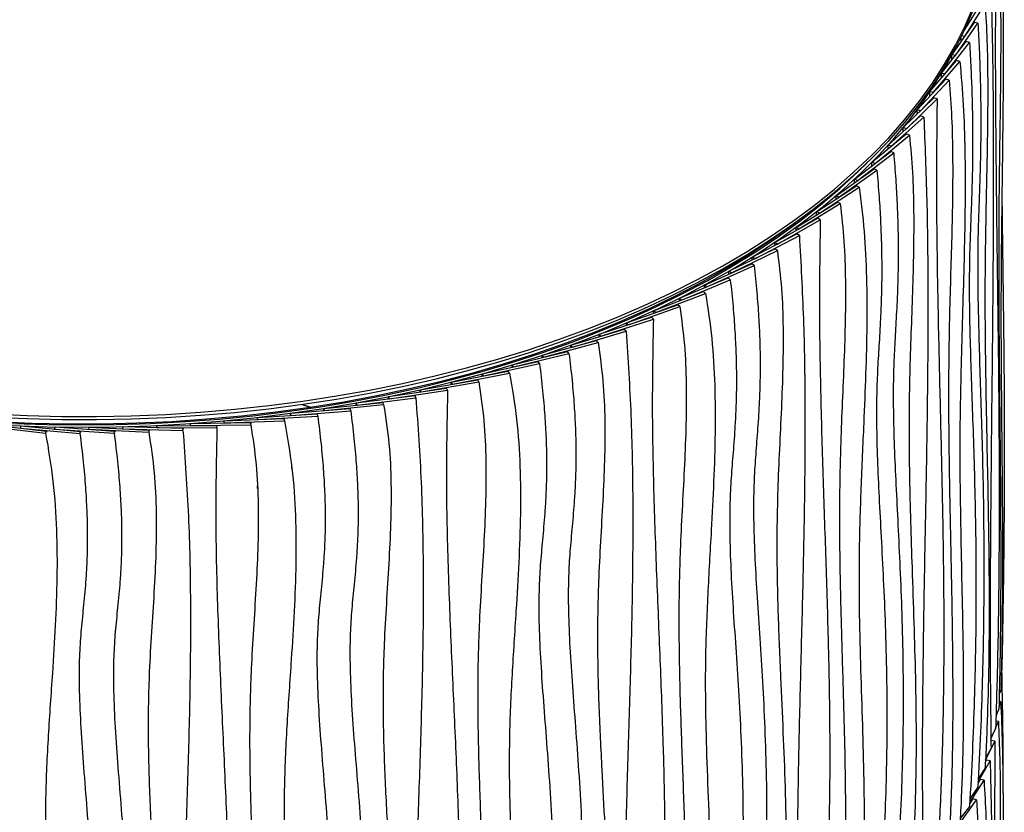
# Model space of a CAD drawing. Header units: millimetres. Extents: x 5 to 415, y 5 to 292.
# Tile 78 of 79: x 318 to 351, y 227 to 254. Entities that reach past the tile are written whole.
import ezdxf

# ---------------------------------------------------------------- set-up
doc = ezdxf.new("R2010")
doc.units = ezdxf.units.MM

msp = doc.modelspace()

# ---------------------------------------------------------------- linework, layer by layer
at = {"color": 7, "linetype": 'Continuous', "lineweight": 25}
for p, q in [((349.353, 253.339), (349.924, 254.248)), ((349.36, 253.138), (350.041, 254.224)), ((349.507, 253.584), (349.507, 253.68)), ((348.949, 252.551), (349.686, 253.6)), ((349.05, 252.503), (349.802, 253.572)), ((349.802, 253.572), (349.686, 253.6)), ((348.588, 251.91), (349.409, 252.963)), ((349.242, 252.968), (349.242, 253.109)), ((349.36, 253.138), (349.266, 253.158)), ((349.36, 253.135), (349.36, 253.138)), ((349.523, 252.934), (349.409, 252.963)), ((348.702, 251.881), (349.523, 252.934)), ((348.202, 251.299), (349.091, 252.333)), ((348.314, 251.267), (349.203, 252.301)), ((348.934, 252.354), (348.934, 252.524)), ((349.05, 252.503), (348.937, 252.529)), ((349.203, 252.301), (349.091, 252.333)), ((347.777, 250.696), (348.732, 251.711)), ((347.887, 250.662), (348.842, 251.676)), ((348.702, 251.881), (348.588, 251.91)), ((348.588, 251.748), (348.588, 251.91)), ((348.842, 251.676), (348.732, 251.711)), ((347.314, 250.103), (348.333, 251.096)), ((347.421, 250.066), (348.441, 251.059)), ((348.314, 251.267), (348.202, 251.299)), ((348.202, 251.148), (348.202, 251.299)), ((348.441, 251.059), (348.333, 251.096)), ((347.887, 250.662), (347.777, 250.696)), ((347.777, 250.555), (347.777, 250.696)), ((346.812, 249.52), (347.895, 250.491)), ((346.917, 249.481), (348, 250.452)), ((348, 250.452), (347.895, 250.491)), ((347.421, 250.066), (347.314, 250.103)), ((347.314, 249.97), (347.314, 250.103)), ((346.273, 248.949), (347.418, 249.895)), ((346.376, 248.907), (347.521, 249.854)), ((347.521, 249.854), (347.418, 249.895)), ((346.917, 249.481), (346.812, 249.52)), ((346.812, 249.394), (346.812, 249.52)), ((345.691, 248.383), (346.898, 249.304)), ((345.791, 248.34), (346.998, 249.261)), ((346.998, 249.261), (346.898, 249.304)), ((345.08, 247.837), (346.345, 248.731)), ((346.376, 248.907), (346.273, 248.949)), ((346.273, 248.827), (346.273, 248.949)), ((346.441, 248.685), (346.345, 248.731)), ((346.376, 248.906), (346.376, 248.907)), ((345.177, 247.791), (346.441, 248.685)), ((345.791, 248.34), (345.691, 248.383)), ((345.691, 248.269), (345.691, 248.383)), ((344.433, 247.304), (345.755, 248.17)), ((344.527, 247.256), (345.849, 248.122)), ((345.849, 248.122), (345.755, 248.17)), ((345.177, 247.791), (345.08, 247.837)), ((345.08, 247.728), (345.08, 247.837)), ((343.752, 246.785), (345.129, 247.622)), ((343.843, 246.735), (345.22, 247.573)), ((345.22, 247.573), (345.129, 247.622)), ((343.039, 246.281), (344.469, 247.088)), ((344.527, 247.256), (344.433, 247.304)), ((344.433, 247.199), (344.433, 247.304)), ((344.556, 247.037), (344.469, 247.088)), ((343.126, 246.23), (344.556, 247.037)), ((343.843, 246.735), (343.752, 246.785)), ((343.752, 246.684), (343.752, 246.785)), ((342.293, 245.793), (343.774, 246.569)), ((342.377, 245.74), (343.858, 246.516)), ((343.858, 246.516), (343.774, 246.569)), ((343.126, 246.23), (343.039, 246.281)), ((343.039, 246.184), (343.039, 246.281)), ((341.516, 245.322), (343.046, 246.065)), ((341.596, 245.267), (343.127, 246.01)), ((342.377, 245.74), (342.293, 245.793)), ((342.293, 245.699), (342.293, 245.793)), ((343.127, 246.01), (343.046, 246.065)), ((340.701, 244.863), (342.279, 245.572)), ((340.777, 244.806), (342.356, 245.515)), ((342.356, 245.515), (342.279, 245.572)), ((339.865, 244.426), (341.487, 245.101)), ((341.56, 245.042), (341.487, 245.101)), ((341.596, 245.267), (341.516, 245.322)), ((341.516, 245.229), (341.516, 245.322)), ((341.596, 245.265), (341.596, 245.267)), ((339.938, 244.368), (341.56, 245.042)), ((340.777, 244.806), (340.701, 244.863)), ((340.701, 244.774), (340.701, 244.863)), ((339.001, 244.008), (340.666, 244.647)), ((339.07, 243.948), (340.735, 244.587)), ((340.735, 244.587), (340.666, 244.647)), ((338.111, 243.608), (339.816, 244.212)), ((338.176, 243.547), (339.882, 244.15)), ((339.882, 244.15), (339.816, 244.212)), ((339.938, 244.368), (339.865, 244.426)), ((339.865, 244.339), (339.865, 244.426)), ((337.196, 243.229), (338.939, 243.795)), ((339, 243.732), (338.939, 243.795)), ((339.07, 243.948), (339.001, 244.008)), ((339.001, 243.923), (339.001, 244.008)), ((337.257, 243.166), (339, 243.732)), ((338.176, 243.547), (338.111, 243.608)), ((338.111, 243.526), (338.111, 243.608)), ((336.257, 242.869), (338.035, 243.397)), ((336.314, 242.804), (338.092, 243.332)), ((337.257, 243.166), (337.196, 243.229)), ((337.196, 243.147), (337.196, 243.229)), ((338.092, 243.332), (338.035, 243.397)), ((335.295, 242.529), (337.106, 243.019)), ((335.348, 242.464), (337.159, 242.953)), ((336.314, 242.804), (336.257, 242.869)), ((336.257, 242.789), (336.257, 242.869)), ((337.159, 242.953), (337.106, 243.019)), ((334.301, 242.208), (336.144, 242.657)), ((334.35, 242.141), (336.192, 242.59)), ((335.348, 242.464), (335.295, 242.529)), ((335.295, 242.45), (335.295, 242.529)), ((336.192, 242.59), (336.144, 242.657)), ((333.298, 241.911), (335.168, 242.32)), ((333.342, 241.843), (335.212, 242.253)), ((334.35, 242.141), (334.301, 242.208)), ((334.301, 242.13), (334.301, 242.208)), ((335.212, 242.253), (335.168, 242.32)), ((335.348, 242.463), (335.348, 242.464)), ((332.276, 241.636), (334.172, 242.005)), ((332.316, 241.567), (334.212, 241.936)), ((333.342, 241.843), (333.298, 241.911)), ((333.298, 241.835), (333.298, 241.911)), ((334.212, 241.936), (334.172, 242.005)), ((331.238, 241.383), (333.155, 241.711)), ((331.273, 241.314), (333.191, 241.642)), ((332.316, 241.567), (332.276, 241.636)), ((332.276, 241.561), (332.276, 241.636)), ((333.191, 241.642), (333.155, 241.711)), ((329.115, 240.946), (331.069, 241.19)), ((330.183, 241.153), (332.121, 241.439)), ((330.214, 241.083), (332.152, 241.369)), ((331.096, 241.119), (331.069, 241.19)), ((331.273, 241.314), (331.238, 241.383)), ((331.238, 241.309), (331.238, 241.383)), ((332.152, 241.369), (332.121, 241.439)), ((327.3, 240.897), (327.579, 240.803)), ((327.579, 240.803), (327.3, 240.897)), ((328.034, 240.761), (330.003, 240.963)), ((328.055, 240.69), (330.025, 240.892)), ((329.141, 240.875), (329.115, 240.946)), ((329.115, 240.872), (329.115, 240.946)), ((329.141, 240.875), (331.096, 241.119)), ((330.025, 240.892), (330.003, 240.963)), ((330.214, 241.083), (330.183, 241.153)), ((330.183, 241.079), (330.183, 241.153)), ((325.828, 240.462), (327.818, 240.579)), ((325.84, 240.391), (327.83, 240.507)), ((326.93, 240.599), (328.911, 240.758)), ((326.947, 240.528), (326.93, 240.599)), ((326.93, 240.527), (326.93, 240.599)), ((326.947, 240.528), (328.928, 240.686)), ((327.579, 240.803), (327.579, 240.766)), ((327.579, 240.803), (327.579, 240.766)), ((327.83, 240.507), (327.818, 240.579)), ((328.055, 240.69), (328.034, 240.761)), ((328.034, 240.688), (328.034, 240.761)), ((328.055, 240.689), (328.055, 240.69)), ((328.928, 240.686), (328.911, 240.758)), ((316.839, 240.236), (318.8, 240.009)), ((317.942, 240.108), (317.962, 240.179)), ((317.962, 240.179), (319.937, 239.994)), ((322.478, 240.124), (322.479, 240.196)), ((322.479, 240.196), (324.479, 240.183)), ((323.601, 240.26), (325.6, 240.291)), ((323.604, 240.188), (323.601, 240.26)), ((323.601, 240.188), (323.601, 240.26)), ((323.604, 240.188), (325.603, 240.218)), ((324.478, 240.111), (324.479, 240.183)), ((324.718, 240.349), (326.714, 240.423)), ((324.725, 240.277), (324.718, 240.349)), ((324.718, 240.277), (324.718, 240.349)), ((324.725, 240.277), (326.721, 240.351)), ((325.603, 240.218), (325.6, 240.291)), ((325.6, 240.291), (325.605, 240.255)), ((325.84, 240.391), (325.828, 240.462)), ((325.828, 240.39), (325.828, 240.462)), ((326.721, 240.351), (326.714, 240.423)), ((326.714, 240.423), (326.718, 240.394)), ((316.815, 240.166), (318.776, 239.938)), ((317.942, 240.108), (319.917, 239.923)), ((318.776, 239.938), (318.8, 240.009)), ((318.8, 240.009), (318.806, 239.969)), ((319.073, 240.075), (319.088, 240.147)), ((319.073, 240.075), (321.058, 239.933)), ((319.088, 240.147), (321.073, 240.004)), ((319.917, 239.923), (319.937, 239.994)), ((319.937, 239.994), (319.941, 239.96)), ((320.216, 240.067), (320.227, 240.139)), ((320.216, 240.066), (320.216, 240.067)), ((320.216, 240.067), (322.209, 239.968)), ((320.227, 240.139), (322.22, 240.04)), ((321.058, 239.933), (321.073, 240.004)), ((321.073, 240.004), (321.077, 239.972)), ((321.348, 240.083), (321.354, 240.155)), ((321.348, 240.083), (323.346, 240.027)), ((321.354, 240.155), (323.352, 240.099)), ((322.209, 239.968), (322.22, 240.04)), ((322.22, 240.04), (322.224, 240.009)), ((322.478, 240.124), (324.478, 240.111)), ((323.346, 240.027), (323.352, 240.099)), ((323.352, 240.099), (323.354, 240.07)), ((326.977, 238.716), (326.968, 238.806)), ((325.832, 238.092), (325.828, 238.182)), ((350.594, 232.083), (350.58, 232.031)), ((350.572, 231.592), (350.593, 231.663)), ((350.569, 231.424), (350.51, 231.254)), ((350.502, 230.844), (350.56, 231.005)), ((350.502, 230.844), (350.56, 231.005)), ((350.56, 231.005), (350.505, 231.011)), ((350.56, 231.005), (350.505, 231.011)), ((350.5, 230.766), (350.401, 230.528)), ((350.39, 230.128), (350.484, 230.347)), ((350.484, 230.347), (350.397, 230.36)), ((350.39, 230.111), (350.233, 229.789)), ((350.052, 229.06), (350.366, 229.692)), ((350.234, 229.762), (350.332, 229.992)), ((350.234, 229.689), (350.246, 229.712)), ((350.366, 229.692), (350.246, 229.712)), ((350.237, 229.458), (350.055, 229.131)), ((349.811, 228.344), (350.206, 229.04)), ((350.049, 228.996), (350.087, 229.062)), ((350.206, 229.04), (350.087, 229.062)), ((350.041, 228.809), (349.816, 228.449)), ((349.529, 227.652), (350.003, 228.391)), ((349.808, 228.295), (349.886, 228.416)), ((350.003, 228.391), (349.886, 228.416)), ((349.802, 228.158), (349.536, 227.779)), ((349.206, 226.973), (349.757, 227.741)), ((349.527, 227.61), (349.641, 227.769)), ((349.757, 227.741), (349.641, 227.769)), ((349.523, 227.519), (349.212, 227.121))]:
    msp.add_line(p, q, dxfattribs=at)
at = {"color": 7, "linetype": 'Continuous', "lineweight": 25, "flags": 128}
for points in [[(317.003, 240.577), (318.156, 240.523), (319.311, 240.494), (320.468, 240.491), (321.624, 240.514), (322.777, 240.561), (323.927, 240.634), (325.071, 240.732), (326.208, 240.856), (327.336, 241.004), (328.453, 241.176), (329.558, 241.374), (330.649, 241.595), (331.725, 241.84), (332.784, 242.109), (333.824, 242.401), (334.844, 242.715), (335.843, 243.052), (336.819, 243.41), (337.771, 243.789), (338.697, 244.19), (339.596, 244.61), (340.466, 245.049), (341.307, 245.508), (342.117, 245.985), (342.895, 246.479), (343.64, 246.989), (344.35, 247.516), (345.026, 248.058), (345.665, 248.615), (346.267, 249.185), (346.831, 249.768), (347.356, 250.363), (347.841, 250.969), (348.287, 251.585), (348.691, 252.211), (349.053, 252.845), (349.374, 253.486), (349.652, 254.134)], [(317.003, 240.475), (318.156, 240.421), (319.311, 240.392), (320.468, 240.389), (321.624, 240.411), (322.777, 240.459), (323.927, 240.532), (325.071, 240.63), (326.208, 240.753), (327.336, 240.902), (328.453, 241.074), (329.558, 241.272), (330.649, 241.493), (331.725, 241.738), (332.784, 242.007), (333.824, 242.299), (334.844, 242.613), (335.843, 242.95), (336.819, 243.308), (337.771, 243.687), (338.697, 244.088), (339.596, 244.508), (340.466, 244.947), (341.307, 245.406), (342.117, 245.882), (342.895, 246.377), (343.64, 246.887), (344.35, 247.414), (345.026, 247.956), (345.665, 248.513), (346.267, 249.083), (346.831, 249.666), (347.356, 250.261), (347.841, 250.867), (348.287, 251.483), (348.691, 252.109), (349.053, 252.743), (349.374, 253.384), (349.652, 254.032)], [(317.664, 240.192), (318.817, 240.153), (319.971, 240.138), (321.126, 240.15), (322.279, 240.187), (323.428, 240.249), (324.573, 240.337), (325.711, 240.449), (326.841, 240.587), (327.96, 240.75), (329.068, 240.937), (330.163, 241.149), (331.243, 241.384), (332.307, 241.644), (333.353, 241.926), (334.379, 242.232), (335.384, 242.56), (336.367, 242.909), (337.326, 243.281), (338.26, 243.673), (339.166, 244.085), (340.045, 244.518), (340.895, 244.969), (341.714, 245.439), (342.502, 245.926), (343.256, 246.431), (343.977, 246.952), (344.662, 247.488), (345.312, 248.039), (345.925, 248.604), (346.499, 249.182), (347.035, 249.773), (347.532, 250.374), (347.988, 250.987), (348.403, 251.609), (348.777, 252.239), (348.89, 252.447)], [(317.674, 240.264), (318.822, 240.225), (319.972, 240.211), (321.121, 240.222), (322.269, 240.259), (323.414, 240.321), (324.554, 240.408), (325.687, 240.52), (326.812, 240.657), (327.927, 240.819), (329.031, 241.006), (330.121, 241.217), (331.197, 241.451), (332.256, 241.71), (333.298, 241.991), (334.32, 242.295), (335.321, 242.622), (336.299, 242.97), (337.254, 243.34), (338.184, 243.73), (339.087, 244.141), (339.963, 244.572), (340.809, 245.021), (341.624, 245.489), (342.409, 245.974), (343.16, 246.477), (343.878, 246.996), (344.56, 247.53), (345.207, 248.078), (345.817, 248.641), (346.115, 248.934)], [(327.579, 240.803), (328.694, 240.984), (329.796, 241.189), (330.883, 241.419), (331.954, 241.673), (333.008, 241.95), (334.042, 242.251), (335.055, 242.574), (336.046, 242.92), (337.013, 243.287), (337.955, 243.676), (338.87, 244.086), (339.757, 244.516), (340.615, 244.965), (341.442, 245.433), (342.237, 245.918), (342.999, 246.422), (343.727, 246.942), (344.046, 247.183)], [(317.142, 240.327), (318.308, 240.275), (319.476, 240.25), (320.645, 240.25), (321.813, 240.277), (322.979, 240.33), (324.14, 240.41), (325.295, 240.515), (326.442, 240.646), (327.579, 240.803)]]:
    msp.add_lwpolyline(points, dxfattribs=at)
at = {"color": 7, "linetype": 'Continuous', "lineweight": 25}
for points, knots in [([(350.569, 256.839), (350.587, 256.365), (350.624, 255.418), (350.644, 253.885), (350.647, 252.299), (350.634, 250.669), (350.612, 248.844), (350.585, 246.838), (350.565, 244.688), (350.568, 242.679), (350.583, 240.781), (350.601, 238.968), (350.616, 237.148), (350.621, 235.298), (350.61, 233.403), (350.583, 232.084), (350.569, 231.424)], [0, 0, 0, 0, 0.062695, 0.125195, 0.187748, 0.250452, 0.313296, 0.39568, 0.477991, 0.560181, 0.633534, 0.70686, 0.780132, 0.853345, 0.92657, 1, 1, 1, 1]), ([(350.5, 256.181), (350.516, 255.777), (350.547, 254.97), (350.56, 253.673), (350.558, 252.339), (350.543, 250.976), (350.523, 249.6), (350.5, 247.963), (350.489, 246.1), (350.495, 244.026), (350.512, 241.93), (350.535, 239.797), (350.555, 237.607), (350.562, 235.387), (350.551, 233.121), (350.517, 231.552), (350.5, 230.766)], [0, 0, 0, 0, 0.0524213, 0.1046218, 0.1568031, 0.2090407, 0.2613279, 0.3136209, 0.395738, 0.4778461, 0.5599849, 0.6480076, 0.7360054, 0.8239551, 0.9119005, 1, 1, 1, 1]), ([(350.39, 255.526), (350.384, 254.565), (350.373, 252.644), (350.391, 249.831), (350.421, 247.044), (350.458, 244.271), (350.489, 241.688), (350.507, 239.284), (350.51, 237.054), (350.495, 234.789), (350.46, 232.483), (350.413, 230.902), (350.39, 230.111)], [0, 0, 0, 0, 0.111934, 0.223961, 0.336079, 0.44823, 0.560338, 0.648348, 0.736281, 0.824152, 0.912022, 1, 1, 1, 1]), ([(350.237, 254.873), (350.258, 253.962), (350.3, 252.142), (350.316, 249.325), (350.31, 246.468), (350.287, 243.579), (350.256, 240.695), (350.226, 237.829), (350.207, 234.998), (350.204, 232.195), (350.226, 230.37), (350.237, 229.458)], [0, 0, 0, 0, 0.112064, 0.224016, 0.335965, 0.447949, 0.559964, 0.669984, 0.779986, 0.889975, 1, 1, 1, 1]), ([(350.041, 254.224), (350.064, 253.819), (350.11, 253.011), (350.129, 251.711), (350.124, 250.375), (350.102, 249.01), (350.072, 247.635), (350.04, 246.002), (350.029, 244.146), (350.05, 242.087), (350.086, 240.128), (350.126, 238.25), (350.158, 236.436), (350.176, 234.601), (350.17, 232.727), (350.134, 230.807), (350.072, 229.475), (350.041, 228.809)], [0, 0, 0, 0, 0.0524314, 0.1046165, 0.1567784, 0.2090007, 0.2612785, 0.3135711, 0.3957307, 0.477948, 0.5602295, 0.6336943, 0.7070915, 0.7803746, 0.8535463, 0.9266898, 1, 1, 1, 1]), ([(349.802, 253.572), (349.817, 253.283), (349.844, 252.732), (349.873, 251.93), (349.89, 251.194), (349.897, 250.518), (349.896, 249.894), (349.888, 249.314), (349.872, 248.639), (349.846, 247.867), (349.813, 246.988), (349.791, 246.03), (349.791, 244.968), (349.813, 243.772), (349.848, 242.518), (349.892, 241.187), (349.935, 239.766), (349.973, 238.239), (349.997, 236.589), (350.001, 234.94), (349.984, 233.303), (349.948, 231.691), (349.891, 229.97), (349.832, 228.772), (349.802, 228.158)], [0, 0, 0, 0, 0.0367776, 0.0698355, 0.0995807, 0.1264174, 0.1507455, 0.1729586, 0.1934435, 0.2277612, 0.2598169, 0.2918548, 0.3369819, 0.3850726, 0.4363743, 0.4910896, 0.5494043, 0.611509, 0.6776136, 0.7479588, 0.8063853, 0.8677528, 0.9322295, 1, 1, 1, 1]), ([(349.523, 252.934), (349.539, 252.644), (349.569, 252.093), (349.6, 251.289), (349.618, 250.554), (349.626, 249.877), (349.625, 249.253), (349.616, 248.673), (349.599, 247.999), (349.571, 247.227), (349.535, 246.349), (349.511, 245.392), (349.511, 244.329), (349.534, 243.133), (349.573, 241.878), (349.62, 240.547), (349.668, 239.125), (349.709, 237.596), (349.735, 235.946), (349.739, 234.297), (349.721, 232.66), (349.682, 231.049), (349.62, 229.33), (349.556, 228.132), (349.523, 227.519)], [0, 0, 0, 0, 0.0367776, 0.0698355, 0.0995807, 0.1264174, 0.1507455, 0.1729586, 0.1934435, 0.2277612, 0.2598169, 0.2918548, 0.3369819, 0.3850726, 0.4363743, 0.4910896, 0.5494043, 0.611509, 0.6776136, 0.7479588, 0.8063853, 0.8677528, 0.9322295, 1, 1, 1, 1]), ([(349.203, 252.301), (349.244, 251.823), (349.326, 250.867), (349.372, 249.329), (349.378, 247.742), (349.35, 246.115), (349.3, 244.295), (349.239, 242.297), (349.194, 240.152), (349.201, 238.142), (349.234, 236.24), (349.275, 234.423), (349.309, 232.599), (349.319, 230.748), (349.297, 228.855), (349.234, 227.543), (349.203, 226.886)], [0, 0, 0, 0, 0.062695, 0.125195, 0.187748, 0.250452, 0.313296, 0.39568, 0.477991, 0.560181, 0.633534, 0.70686, 0.780132, 0.853345, 0.92657, 1, 1, 1, 1]), ([(348.842, 251.676), (348.873, 251.269), (348.937, 250.455), (348.964, 249.154), (348.959, 247.821), (348.929, 246.461), (348.888, 245.09), (348.841, 243.459), (348.818, 241.598), (348.83, 239.522), (348.866, 237.422), (348.913, 235.284), (348.953, 233.09), (348.968, 230.868), (348.945, 228.604), (348.876, 227.043), (348.842, 226.261)], [0, 0, 0, 0, 0.0524213, 0.1046218, 0.1568031, 0.2090407, 0.2613279, 0.3136209, 0.395738, 0.4778461, 0.5599849, 0.6480076, 0.7360054, 0.8239551, 0.9119005, 1, 1, 1, 1]), ([(348.441, 251.059), (348.43, 250.1), (348.409, 248.181), (348.443, 245.365), (348.5, 242.572), (348.57, 239.79), (348.628, 237.201), (348.662, 234.792), (348.668, 232.562), (348.64, 230.299), (348.574, 228.001), (348.485, 226.43), (348.441, 225.645)], [0, 0, 0, 0, 0.111934, 0.223961, 0.336079, 0.44823, 0.560338, 0.648348, 0.736281, 0.824152, 0.912022, 1, 1, 1, 1]), ([(348, 250.452), (348.037, 249.537), (348.112, 247.708), (348.141, 244.887), (348.131, 242.031), (348.089, 239.148), (348.035, 236.27), (347.982, 233.41), (347.949, 230.583), (347.942, 227.781), (347.981, 225.952), (348, 225.037)], [0, 0, 0, 0, 0.112064, 0.224016, 0.335965, 0.447949, 0.559964, 0.669984, 0.779986, 0.889975, 1, 1, 1, 1]), ([(347.521, 249.854), (347.559, 249.444), (347.636, 248.627), (347.668, 247.323), (347.66, 245.988), (347.622, 244.628), (347.572, 243.259), (347.518, 241.632), (347.5, 239.779), (347.534, 237.716), (347.596, 235.75), (347.662, 233.863), (347.717, 232.043), (347.748, 230.203), (347.736, 228.331), (347.676, 226.419), (347.572, 225.099), (347.521, 224.439)], [0, 0, 0, 0, 0.0524314, 0.1046165, 0.1567784, 0.2090007, 0.2612785, 0.3135711, 0.3957307, 0.477948, 0.5602295, 0.6336943, 0.7070915, 0.7803746, 0.8535463, 0.9266898, 1, 1, 1, 1]), ([(346.998, 249.261), (347.021, 248.968), (347.065, 248.412), (347.111, 247.604), (347.138, 246.865), (347.15, 246.187), (347.148, 245.563), (347.135, 244.985), (347.11, 244.313), (347.068, 243.546), (347.016, 242.674), (346.98, 241.721), (346.981, 240.658), (347.015, 239.458), (347.072, 238.197), (347.141, 236.858), (347.211, 235.428), (347.271, 233.893), (347.31, 232.239), (347.316, 230.589), (347.289, 228.956), (347.232, 227.35), (347.14, 225.641), (347.046, 224.454), (346.998, 223.846)], [0, 0, 0, 0, 0.0367776, 0.0698355, 0.0995807, 0.1264174, 0.1507455, 0.1729586, 0.1934435, 0.2277612, 0.2598169, 0.2918548, 0.3369819, 0.3850726, 0.4363743, 0.4910896, 0.5494043, 0.611509, 0.6776136, 0.7479588, 0.8063853, 0.8677528, 0.9322295, 1, 1, 1, 1]), ([(346.441, 248.685), (346.466, 248.392), (346.512, 247.836), (346.56, 247.026), (346.589, 246.287), (346.601, 245.609), (346.599, 244.985), (346.586, 244.407), (346.559, 243.736), (346.515, 242.969), (346.46, 242.098), (346.423, 241.146), (346.424, 240.083), (346.459, 238.883), (346.519, 237.62), (346.592, 236.28), (346.665, 234.848), (346.728, 233.312), (346.769, 231.657), (346.775, 230.007), (346.747, 228.374), (346.687, 226.77), (346.591, 225.063), (346.492, 223.878), (346.441, 223.271)], [0, 0, 0, 0, 0.0367776, 0.0698355, 0.0995807, 0.1264174, 0.1507455, 0.1729586, 0.1934435, 0.2277612, 0.2598169, 0.2918548, 0.3369819, 0.3850726, 0.4363743, 0.4910896, 0.5494043, 0.611509, 0.6776136, 0.7479588, 0.8063853, 0.8677528, 0.9322295, 1, 1, 1, 1]), ([(345.849, 248.122), (345.91, 247.636), (346.033, 246.665), (346.101, 245.118), (346.11, 243.53), (346.068, 241.908), (345.994, 240.098), (345.902, 238.111), (345.836, 235.974), (345.846, 233.963), (345.896, 232.055), (345.956, 230.231), (346.007, 228.4), (346.022, 226.547), (345.989, 224.659), (345.895, 223.359), (345.849, 222.708)], [0, 0, 0, 0, 0.062695, 0.125195, 0.187748, 0.250452, 0.313296, 0.39568, 0.477991, 0.560181, 0.633534, 0.70686, 0.780132, 0.853345, 0.92657, 1, 1, 1, 1]), ([(350.599, 247.835), (350.599, 247.799), (350.602, 247.339), (350.615, 246.449), (350.632, 245.12), (350.651, 243.704), (350.667, 242.18), (350.677, 240.532), (350.679, 238.884), (350.672, 237.245), (350.657, 235.629), (350.632, 233.904), (350.607, 232.7), (350.594, 232.083)], [0, 0, 0, 0, 0.00697, 0.089816, 0.178174, 0.272345, 0.372636, 0.479387, 0.592985, 0.687337, 0.786437, 0.890559, 1, 1, 1, 1]), ([(345.22, 247.573), (345.266, 247.159), (345.357, 246.334), (345.397, 245.028), (345.389, 243.695), (345.346, 242.341), (345.287, 240.977), (345.219, 239.355), (345.185, 237.499), (345.203, 235.421), (345.255, 233.314), (345.322, 231.167), (345.381, 228.966), (345.401, 226.741), (345.369, 224.482), (345.27, 222.933), (345.22, 222.158)], [0, 0, 0, 0, 0.052421, 0.104622, 0.156803, 0.209041, 0.261328, 0.313621, 0.395738, 0.477846, 0.559985, 0.648008, 0.736005, 0.823955, 0.9119, 1, 1, 1, 1]), ([(344.556, 247.037), (344.541, 246.08), (344.512, 244.164), (344.559, 241.342), (344.64, 238.538), (344.737, 235.744), (344.818, 233.144), (344.866, 230.729), (344.875, 228.498), (344.836, 226.24), (344.743, 223.954), (344.618, 222.4), (344.556, 221.622)], [0, 0, 0, 0, 0.111934, 0.223961, 0.336079, 0.44823, 0.560338, 0.648348, 0.736281, 0.824152, 0.912022, 1, 1, 1, 1]), ([(343.858, 246.516), (343.909, 245.594), (344.011, 243.752), (344.051, 240.926), (344.037, 238.072), (343.98, 235.196), (343.905, 232.327), (343.834, 229.477), (343.787, 226.657), (343.779, 223.855), (343.832, 222.019), (343.858, 221.101)], [0, 0, 0, 0, 0.1120636, 0.2240162, 0.3359651, 0.4479495, 0.5599643, 0.6699835, 0.779986, 0.8899749, 1, 1, 1, 1]), ([(343.127, 246.01), (343.178, 245.593), (343.281, 244.762), (343.324, 243.453), (343.313, 242.119), (343.262, 240.766), (343.195, 239.406), (343.123, 237.789), (343.099, 235.939), (343.145, 233.869), (343.227, 231.892), (343.316, 229.994), (343.389, 228.164), (343.43, 226.319), (343.415, 224.449), (343.334, 222.547), (343.196, 221.246), (343.127, 220.595)], [0, 0, 0, 0, 0.0524314, 0.1046165, 0.1567784, 0.2090007, 0.2612785, 0.3135711, 0.3957307, 0.477948, 0.5602295, 0.6336943, 0.7070915, 0.7803746, 0.8535463, 0.9266898, 1, 1, 1, 1]), ([(342.356, 245.515), (342.386, 245.218), (342.444, 244.655), (342.504, 243.839), (342.54, 243.095), (342.555, 242.415), (342.552, 241.791), (342.536, 241.215), (342.503, 240.548), (342.448, 239.788), (342.379, 238.925), (342.332, 237.978), (342.333, 236.915), (342.378, 235.71), (342.453, 234.438), (342.543, 233.087), (342.635, 231.645), (342.713, 230.1), (342.764, 228.438), (342.772, 226.788), (342.737, 225.159), (342.662, 223.563), (342.542, 221.87), (342.419, 220.7), (342.356, 220.1)], [0, 0, 0, 0, 0.0367776, 0.0698355, 0.0995807, 0.1264174, 0.1507455, 0.1729586, 0.1934435, 0.2277612, 0.2598169, 0.2918548, 0.3369819, 0.3850726, 0.4363743, 0.4910896, 0.5494043, 0.611509, 0.6776136, 0.7479588, 0.8063853, 0.8677528, 0.9322295, 1, 1, 1, 1]), ([(341.56, 245.042), (341.592, 244.745), (341.652, 244.18), (341.713, 243.363), (341.75, 242.618), (341.765, 241.938), (341.763, 241.314), (341.746, 240.739), (341.712, 240.072), (341.655, 239.314), (341.585, 238.452), (341.537, 237.506), (341.538, 236.443), (341.583, 235.237), (341.661, 233.963), (341.754, 232.611), (341.848, 231.167), (341.928, 229.619), (341.981, 227.957), (341.989, 226.306), (341.953, 224.678), (341.876, 223.084), (341.752, 221.394), (341.625, 220.226), (341.56, 219.628)], [0, 0, 0, 0, 0.0367776, 0.0698355, 0.0995807, 0.1264174, 0.1507455, 0.1729586, 0.1934435, 0.2277612, 0.2598169, 0.2918548, 0.3369819, 0.3850726, 0.4363743, 0.4910896, 0.5494043, 0.611509, 0.6776136, 0.7479588, 0.8063853, 0.8677528, 0.9322295, 1, 1, 1, 1]), ([(340.735, 244.587), (340.813, 244.09), (340.967, 243.098), (341.054, 241.539), (341.064, 239.95), (341.012, 238.335), (340.918, 236.538), (340.803, 234.567), (340.719, 232.441), (340.732, 230.428), (340.795, 228.512), (340.871, 226.677), (340.935, 224.838), (340.954, 222.982), (340.912, 221.1), (340.794, 219.815), (340.735, 219.172)], [0, 0, 0, 0, 0.062695, 0.125195, 0.187748, 0.250452, 0.313296, 0.39568, 0.477991, 0.560181, 0.633534, 0.70686, 0.780132, 0.853345, 0.92657, 1, 1, 1, 1]), ([(339.882, 244.15), (339.938, 243.729), (340.051, 242.888), (340.101, 241.575), (340.092, 240.244), (340.037, 238.897), (339.965, 237.543), (339.881, 235.933), (339.838, 234.082), (339.861, 232.001), (339.925, 229.885), (340.009, 227.727), (340.081, 225.516), (340.107, 223.287), (340.066, 221.034), (339.943, 219.502), (339.882, 218.735)], [0, 0, 0, 0, 0.052421, 0.104622, 0.156803, 0.209041, 0.261328, 0.313621, 0.395738, 0.477846, 0.559985, 0.648008, 0.736005, 0.823955, 0.9119, 1, 1, 1, 1]), ([(339, 243.732), (338.982, 242.777), (338.946, 240.867), (339.003, 238.036), (339.102, 235.219), (339.221, 232.408), (339.32, 229.794), (339.378, 227.372), (339.389, 225.139), (339.341, 222.888), (339.228, 220.617), (339.076, 219.084), (339, 218.317)], [0, 0, 0, 0, 0.111934, 0.223961, 0.336079, 0.44823, 0.560338, 0.648348, 0.736281, 0.824152, 0.912022, 1, 1, 1, 1]), ([(338.092, 243.332), (338.153, 242.402), (338.275, 240.543), (338.324, 237.71), (338.307, 234.859), (338.238, 231.992), (338.149, 229.136), (338.063, 226.298), (338.007, 223.485), (337.997, 220.685), (338.061, 218.84), (338.092, 217.918)], [0, 0, 0, 0, 0.1120636, 0.2240162, 0.3359651, 0.4479495, 0.5599643, 0.6699835, 0.779986, 0.8899749, 1, 1, 1, 1]), ([(337.159, 242.953), (337.22, 242.528), (337.342, 241.68), (337.393, 240.363), (337.38, 239.032), (337.319, 237.687), (337.24, 236.338), (337.155, 234.733), (337.127, 232.887), (337.181, 230.809), (337.278, 228.819), (337.383, 226.906), (337.47, 225.064), (337.518, 223.212), (337.501, 221.344), (337.404, 219.456), (337.241, 218.178), (337.159, 217.538)], [0, 0, 0, 0, 0.0524314, 0.1046165, 0.1567784, 0.2090007, 0.2612785, 0.3135711, 0.3957307, 0.477948, 0.5602295, 0.6336943, 0.7070915, 0.7803746, 0.8535463, 0.9266898, 1, 1, 1, 1]), ([(336.192, 242.59), (336.228, 242.289), (336.296, 241.716), (336.365, 240.89), (336.407, 240.14), (336.425, 239.458), (336.422, 238.834), (336.403, 238.261), (336.364, 237.599), (336.3, 236.848), (336.22, 235.997), (336.165, 235.058), (336.167, 233.994), (336.219, 232.781), (336.306, 231.497), (336.412, 230.132), (336.519, 228.675), (336.61, 227.116), (336.669, 225.446), (336.679, 223.795), (336.638, 222.171), (336.55, 220.588), (336.41, 218.915), (336.266, 217.765), (336.192, 217.176)], [0, 0, 0, 0, 0.036778, 0.069835, 0.099581, 0.126417, 0.150745, 0.172959, 0.193444, 0.227761, 0.259817, 0.291855, 0.336982, 0.385073, 0.436374, 0.49109, 0.549404, 0.611509, 0.677614, 0.747959, 0.806385, 0.867753, 0.93223, 1, 1, 1, 1]), ([(335.212, 242.253), (335.249, 241.95), (335.318, 241.376), (335.388, 240.548), (335.431, 239.798), (335.448, 239.115), (335.445, 238.492), (335.426, 237.919), (335.387, 237.258), (335.322, 236.508), (335.241, 235.659), (335.185, 234.72), (335.186, 233.657), (335.239, 232.443), (335.328, 231.157), (335.435, 229.789), (335.544, 228.33), (335.637, 226.769), (335.697, 225.098), (335.706, 223.446), (335.665, 221.824), (335.576, 220.243), (335.433, 218.573), (335.287, 217.426), (335.212, 216.838)], [0, 0, 0, 0, 0.036778, 0.069835, 0.099581, 0.126417, 0.150745, 0.172959, 0.193444, 0.227761, 0.259817, 0.291855, 0.336982, 0.385073, 0.436374, 0.49109, 0.549404, 0.611509, 0.677614, 0.747959, 0.806385, 0.867753, 0.93223, 1, 1, 1, 1]), ([(334.212, 241.936), (334.3, 241.427), (334.476, 240.41), (334.574, 238.837), (334.586, 237.246), (334.527, 235.639), (334.42, 233.857), (334.288, 231.905), (334.193, 229.793), (334.208, 227.778), (334.279, 225.851), (334.366, 224.004), (334.438, 222.155), (334.461, 220.295), (334.412, 218.42), (334.279, 217.155), (334.212, 216.522)], [0, 0, 0, 0, 0.062695, 0.125195, 0.187748, 0.250452, 0.313296, 0.39568, 0.477991, 0.560181, 0.633534, 0.70686, 0.780132, 0.853345, 0.92657, 1, 1, 1, 1]), ([(333.191, 241.642), (333.254, 241.211), (333.381, 240.352), (333.437, 239.031), (333.427, 237.702), (333.366, 236.363), (333.284, 235.022), (333.19, 233.424), (333.142, 231.58), (333.168, 229.496), (333.24, 227.37), (333.334, 225.198), (333.415, 222.975), (333.444, 220.742), (333.398, 218.495), (333.26, 216.984), (333.191, 216.227)], [0, 0, 0, 0, 0.052421, 0.104622, 0.156803, 0.209041, 0.261328, 0.313621, 0.395738, 0.477846, 0.559985, 0.648008, 0.736005, 0.823955, 0.9119, 1, 1, 1, 1]), ([(332.152, 241.369), (332.132, 240.417), (332.092, 238.513), (332.155, 235.673), (332.265, 232.84), (332.398, 230.01), (332.507, 227.381), (332.571, 224.949), (332.584, 222.714), (332.531, 220.471), (332.405, 218.218), (332.236, 216.709), (332.152, 215.954)], [0, 0, 0, 0, 0.111934, 0.223961, 0.336079, 0.44823, 0.560338, 0.648348, 0.736281, 0.824152, 0.912022, 1, 1, 1, 1]), ([(330.025, 240.892), (330.091, 240.458), (330.224, 239.59), (330.279, 238.265), (330.265, 236.936), (330.198, 235.601), (330.113, 234.264), (330.02, 232.673), (329.989, 230.831), (330.048, 228.745), (330.154, 226.739), (330.268, 224.81), (330.362, 222.953), (330.415, 221.094), (330.396, 219.229), (330.291, 217.356), (330.113, 216.104), (330.025, 215.478)], [0, 0, 0, 0, 0.0524314, 0.1046165, 0.1567784, 0.2090007, 0.2612785, 0.3135711, 0.3957307, 0.477948, 0.5602295, 0.6336943, 0.7070915, 0.7803746, 0.8535463, 0.9266898, 1, 1, 1, 1]), ([(331.096, 241.119), (331.163, 240.18), (331.297, 238.301), (331.35, 235.46), (331.332, 232.611), (331.256, 229.756), (331.158, 226.914), (331.064, 224.089), (331.003, 221.286), (330.992, 218.487), (331.061, 216.632), (331.096, 215.704)], [0, 0, 0, 0, 0.1120636, 0.2240162, 0.3359651, 0.4479495, 0.5599643, 0.6699835, 0.779986, 0.8899749, 1, 1, 1, 1]), ([(327.83, 240.507), (327.869, 240.198), (327.942, 239.613), (328.017, 238.775), (328.062, 238.017), (328.081, 237.332), (328.078, 236.709), (328.057, 236.139), (328.016, 235.484), (327.946, 234.745), (327.86, 233.908), (327.801, 232.979), (327.802, 231.915), (327.858, 230.693), (327.953, 229.393), (328.067, 228.008), (328.183, 226.532), (328.281, 224.957), (328.345, 223.276), (328.355, 221.623), (328.311, 220.007), (328.217, 218.44), (328.065, 216.792), (327.91, 215.668), (327.83, 215.092)], [0, 0, 0, 0, 0.036778, 0.069835, 0.099581, 0.126417, 0.150745, 0.172959, 0.193444, 0.227761, 0.259817, 0.291855, 0.336982, 0.385073, 0.436374, 0.49109, 0.549404, 0.611509, 0.677614, 0.747959, 0.806385, 0.867753, 0.93223, 1, 1, 1, 1]), ([(328.928, 240.686), (328.966, 240.379), (329.039, 239.795), (329.114, 238.958), (329.159, 238.202), (329.178, 237.517), (329.175, 236.894), (329.154, 236.324), (329.113, 235.668), (329.044, 234.927), (328.958, 234.088), (328.899, 233.158), (328.9, 232.095), (328.956, 230.873), (329.05, 229.575), (329.164, 228.193), (329.279, 226.719), (329.377, 225.146), (329.441, 223.467), (329.451, 221.814), (329.407, 220.197), (329.313, 218.628), (329.162, 216.977), (329.007, 215.849), (328.928, 215.272)], [0, 0, 0, 0, 0.036778, 0.069835, 0.099581, 0.126417, 0.150745, 0.172959, 0.193444, 0.227761, 0.259817, 0.291855, 0.336982, 0.385073, 0.436374, 0.49109, 0.549404, 0.611509, 0.677614, 0.747959, 0.806385, 0.867753, 0.93223, 1, 1, 1, 1]), ([(325.603, 240.218), (325.67, 239.778), (325.802, 238.899), (325.86, 237.57), (325.85, 236.242), (325.786, 234.913), (325.701, 233.584), (325.602, 232.001), (325.553, 230.165), (325.579, 228.076), (325.655, 225.939), (325.752, 223.753), (325.837, 221.517), (325.867, 219.28), (325.819, 217.04), (325.675, 215.55), (325.603, 214.804)], [0, 0, 0, 0, 0.052421, 0.104622, 0.156803, 0.209041, 0.261328, 0.313621, 0.395738, 0.477846, 0.559985, 0.648008, 0.736005, 0.823955, 0.9119, 1, 1, 1, 1]), ([(326.721, 240.351), (326.814, 239.827), (327, 238.783), (327.103, 237.194), (327.115, 235.602), (327.053, 234.005), (326.941, 232.239), (326.802, 230.307), (326.702, 228.21), (326.718, 226.193), (326.792, 224.255), (326.884, 222.394), (326.96, 220.533), (326.984, 218.671), (326.933, 216.803), (326.792, 215.559), (326.721, 214.936)], [0, 0, 0, 0, 0.062695, 0.125195, 0.187748, 0.250452, 0.313296, 0.39568, 0.477991, 0.560181, 0.633534, 0.70686, 0.780132, 0.853345, 0.92657, 1, 1, 1, 1]), ([(318.776, 239.938), (318.867, 239.401), (319.049, 238.328), (319.15, 236.724), (319.163, 235.13), (319.102, 233.542), (318.991, 231.793), (318.855, 229.882), (318.756, 227.801), (318.772, 225.781), (318.845, 223.832), (318.935, 221.957), (319.01, 220.085), (319.033, 218.218), (318.983, 216.358), (318.845, 215.135), (318.776, 214.523)], [0, 0, 0, 0, 0.062695, 0.125195, 0.187748, 0.250452, 0.313296, 0.39568, 0.477991, 0.560181, 0.633534, 0.70686, 0.780132, 0.853345, 0.92657, 1, 1, 1, 1]), ([(319.917, 239.923), (319.955, 239.609), (320.027, 239.013), (320.102, 238.163), (320.147, 237.399), (320.165, 236.71), (320.162, 236.088), (320.142, 235.521), (320.101, 234.872), (320.032, 234.144), (319.946, 233.32), (319.887, 232.4), (319.889, 231.336), (319.945, 230.105), (320.038, 228.791), (320.151, 227.389), (320.266, 225.895), (320.364, 224.305), (320.428, 222.615), (320.438, 220.96), (320.394, 219.351), (320.3, 217.797), (320.15, 216.173), (319.995, 215.072), (319.917, 214.508)], [0, 0, 0, 0, 0.036778, 0.069835, 0.099581, 0.126417, 0.150745, 0.172959, 0.193444, 0.227761, 0.259817, 0.291855, 0.336982, 0.385073, 0.436374, 0.49109, 0.549404, 0.611509, 0.677614, 0.747959, 0.806385, 0.867753, 0.93223, 1, 1, 1, 1]), ([(321.058, 239.933), (321.096, 239.619), (321.169, 239.025), (321.244, 238.176), (321.289, 237.413), (321.308, 236.725), (321.305, 236.103), (321.284, 235.536), (321.243, 234.886), (321.174, 234.156), (321.087, 233.33), (321.028, 232.409), (321.03, 231.345), (321.086, 230.115), (321.18, 228.803), (321.294, 227.403), (321.409, 225.912), (321.508, 224.324), (321.571, 222.635), (321.581, 220.981), (321.537, 219.37), (321.443, 217.815), (321.292, 216.188), (321.137, 215.084), (321.058, 214.518)], [0, 0, 0, 0, 0.036778, 0.069835, 0.099581, 0.126417, 0.150745, 0.172959, 0.193444, 0.227761, 0.259817, 0.291855, 0.336982, 0.385073, 0.436374, 0.49109, 0.549404, 0.611509, 0.677614, 0.747959, 0.806385, 0.867753, 0.93223, 1, 1, 1, 1]), ([(322.209, 239.968), (322.276, 239.523), (322.41, 238.635), (322.466, 237.302), (322.452, 235.975), (322.385, 234.65), (322.298, 233.326), (322.204, 231.749), (322.173, 229.912), (322.233, 227.817), (322.34, 225.795), (322.455, 223.848), (322.551, 221.977), (322.604, 220.11), (322.585, 218.248), (322.479, 216.391), (322.299, 215.166), (322.209, 214.553)], [0, 0, 0, 0, 0.052431, 0.104616, 0.156778, 0.209001, 0.261279, 0.313571, 0.395731, 0.477948, 0.56023, 0.633694, 0.707091, 0.780375, 0.853546, 0.92669, 1, 1, 1, 1]), ([(323.346, 240.027), (323.414, 239.077), (323.551, 237.178), (323.606, 234.329), (323.586, 231.483), (323.51, 228.639), (323.409, 225.812), (323.313, 223.002), (323.25, 220.208), (323.239, 217.411), (323.31, 215.545), (323.346, 214.612)], [0, 0, 0, 0, 0.1120636, 0.2240162, 0.3359651, 0.4479495, 0.5599643, 0.6699835, 0.779986, 0.8899749, 1, 1, 1, 1]), ([(324.478, 240.111), (324.457, 239.162), (324.416, 237.264), (324.481, 234.414), (324.594, 231.564), (324.731, 228.713), (324.845, 226.067), (324.911, 223.625), (324.924, 221.388), (324.869, 219.154), (324.739, 216.921), (324.565, 215.438), (324.478, 214.696)], [0, 0, 0, 0, 0.111934, 0.223961, 0.336079, 0.44823, 0.560338, 0.648348, 0.736281, 0.824152, 0.912022, 1, 1, 1, 1]), ([(350.588, 232.06), (350.592, 231.859), (350.596, 231.635), (350.599, 231.403), (350.599, 231.378)], [0, 0, 0, 0, 0.891212, 1, 1, 1, 1]), ([(350.588, 232.06), (350.592, 231.859), (350.596, 231.635), (350.599, 231.403), (350.599, 231.378)], [0, 0, 0, 0, 0.891212, 1, 1, 1, 1]), ([(350.593, 231.663), (350.599, 231.375), (350.612, 230.827), (350.624, 230.027), (350.632, 229.293), (350.635, 228.653), (350.634, 228.251), (350.634, 228.078)], [0, 0, 0, 0, 0.250812, 0.476257, 0.679111, 0.86213, 1, 1, 1, 1]), ([(350.56, 231.005), (350.579, 230.531), (350.616, 229.584), (350.638, 228.05), (350.64, 226.465), (350.627, 224.835), (350.604, 223.009), (350.576, 221.004), (350.556, 218.854), (350.559, 216.845), (350.574, 214.947), (350.593, 213.134), (350.608, 211.314), (350.613, 209.464), (350.603, 207.569), (350.574, 206.25), (350.56, 205.59)], [0, 0, 0, 0, 0.062695, 0.125195, 0.187748, 0.250452, 0.313296, 0.39568, 0.477991, 0.560181, 0.633534, 0.70686, 0.780132, 0.853345, 0.92657, 1, 1, 1, 1]), ([(350.56, 231.005), (350.579, 230.531), (350.616, 229.584), (350.638, 228.05), (350.64, 226.465), (350.627, 224.835), (350.604, 223.009), (350.576, 221.004), (350.556, 218.854), (350.559, 216.845), (350.574, 214.947), (350.593, 213.134), (350.608, 211.314), (350.613, 209.464), (350.603, 207.569), (350.574, 206.25), (350.56, 205.59)], [0, 0, 0, 0, 0.062695, 0.125195, 0.187748, 0.250452, 0.313296, 0.39568, 0.477991, 0.560181, 0.633534, 0.70686, 0.780132, 0.853345, 0.92657, 1, 1, 1, 1]), ([(350.484, 230.347), (350.5, 229.943), (350.532, 229.136), (350.546, 227.839), (350.543, 226.505), (350.528, 225.142), (350.507, 223.766), (350.484, 222.13), (350.472, 220.266), (350.478, 218.192), (350.496, 216.096), (350.52, 213.963), (350.54, 211.773), (350.547, 209.553), (350.536, 207.287), (350.501, 205.718), (350.484, 204.933)], [0, 0, 0, 0, 0.052421, 0.104622, 0.156803, 0.209041, 0.261328, 0.313621, 0.395738, 0.477846, 0.559985, 0.648008, 0.736005, 0.823955, 0.9119, 1, 1, 1, 1]), ([(350.366, 229.692), (350.36, 228.732), (350.349, 226.81), (350.367, 223.998), (350.398, 221.211), (350.436, 218.437), (350.467, 215.855), (350.486, 213.45), (350.489, 211.22), (350.474, 208.955), (350.438, 206.649), (350.39, 205.068), (350.366, 204.277)], [0, 0, 0, 0, 0.111934, 0.223961, 0.336079, 0.44823, 0.560338, 0.648348, 0.736281, 0.824152, 0.912022, 1, 1, 1, 1]), ([(350.206, 229.04), (350.227, 228.129), (350.27, 226.309), (350.287, 223.492), (350.281, 220.635), (350.257, 217.746), (350.226, 214.862), (350.195, 211.996), (350.176, 209.165), (350.172, 206.362), (350.195, 204.537), (350.206, 203.625)], [0, 0, 0, 0, 0.1120636, 0.2240162, 0.3359651, 0.4479495, 0.5599643, 0.6699835, 0.779986, 0.8899749, 1, 1, 1, 1]), ([(350.003, 228.391), (350.027, 227.986), (350.073, 227.178), (350.093, 225.878), (350.088, 224.542), (350.064, 223.178), (350.034, 221.803), (350.002, 220.17), (349.991, 218.314), (350.012, 216.255), (350.049, 214.296), (350.089, 212.418), (350.122, 210.604), (350.141, 208.768), (350.134, 206.895), (350.097, 204.975), (350.035, 203.643), (350.003, 202.977)], [0, 0, 0, 0, 0.0524314, 0.1046165, 0.1567784, 0.2090007, 0.2612785, 0.3135711, 0.3957307, 0.477948, 0.5602295, 0.6336943, 0.7070915, 0.7803746, 0.8535463, 0.9266898, 1, 1, 1, 1]), ([(349.757, 227.741), (349.771, 227.451), (349.8, 226.901), (349.828, 226.098), (349.846, 225.363), (349.853, 224.686), (349.852, 224.062), (349.844, 223.482), (349.828, 222.807), (349.801, 222.035), (349.768, 221.157), (349.745, 220.199), (349.746, 219.137), (349.767, 217.941), (349.804, 216.686), (349.848, 215.356), (349.892, 213.935), (349.93, 212.407), (349.955, 210.757), (349.958, 209.108), (349.941, 207.471), (349.905, 205.859), (349.847, 204.139), (349.787, 202.94), (349.757, 202.326)], [0, 0, 0, 0, 0.0367776, 0.0698355, 0.0995807, 0.1264174, 0.1507455, 0.1729586, 0.1934435, 0.2277612, 0.2598169, 0.2918548, 0.3369819, 0.3850726, 0.4363743, 0.4910896, 0.5494043, 0.611509, 0.6776136, 0.7479588, 0.8063853, 0.8677528, 0.9322295, 1, 1, 1, 1])]:
    msp.add_open_spline(points, degree=3, knots=knots, dxfattribs=at)

doc.saveas('drawing.dxf')
